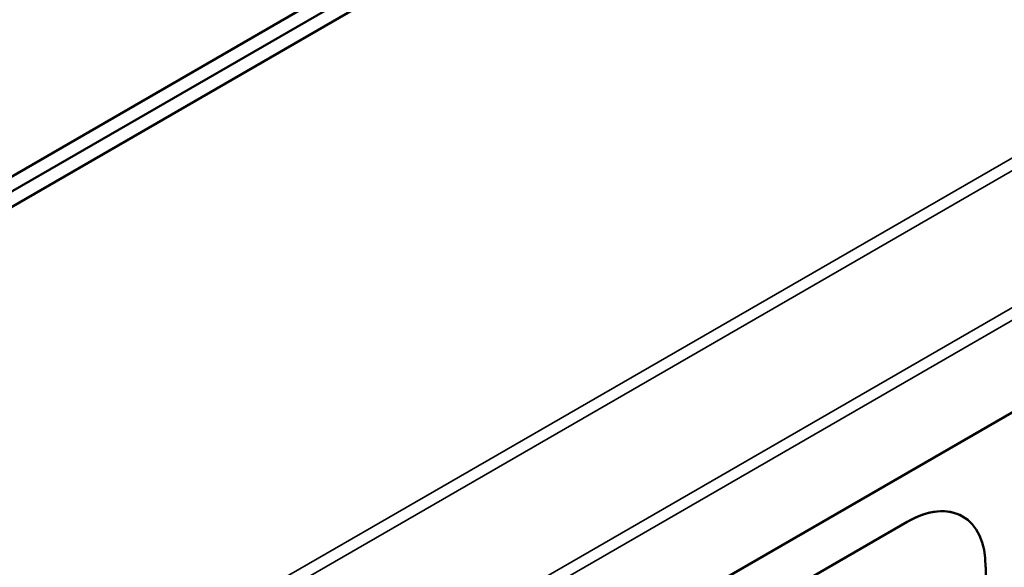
# Model space of a CAD drawing. Header units: millimetres. Extents: x 30 to 861, y 28 to 600.
# Tile 41 of 48: x 734 to 761, y 304 to 319. Entities that reach past the tile are written whole.
import ezdxf

# ---------------------------------------------------------------- set-up
doc = ezdxf.new("R2010")
doc.units = ezdxf.units.MM
doc.header["$LTSCALE"] = 3
doc.layers.add('Visible (ISO)', color=7, linetype='Continuous', lineweight=50)
doc.layers.add('Visible Narrow (ISO)', color=7, linetype='Continuous', lineweight=35)

msp = doc.modelspace()

# ---------------------------------------------------------------- linework, layer by layer
at = {"layer": 'Visible (ISO)'}
for p, q in [((664.626, 273.453), (781.336, 340.835)), ((665.707, 274.485), (778.841, 339.803)), ((667.248, 275.783), (777.3, 339.321)), ((686.84, 265.134), (787.407, 323.197)), ((713.089, 278.971), (758.344, 305.099)), ((758.344, 305.098), (713.089, 278.97)), ((759.844, 305.247), (759.844, 305.247)), ((760.466, 278.97), (760.466, 303.873))]:
    msp.add_line(p, q, dxfattribs=at)
for start_param, end_param in [(0, 0.785398), (5.497787, 7.068583)]:
    msp.add_ellipse((758.344, 302.649), major_axis=(1.5, 2.598), ratio=0.57735, start_param=start_param, end_param=end_param, dxfattribs=at)
at = {"layer": 'Visible Narrow (ISO)'}
for p, q in [((791.428, 332.391), (679.038, 267.503)), ((679.297, 267.307), (791.609, 332.15)), ((792.921, 329.212), (681.171, 264.693)), ((681.262, 264.402), (792.985, 328.905)), ((758.344, 305.099), (758.344, 305.098))]:
    msp.add_line(p, q, dxfattribs=at)

doc.saveas('drawing.dxf')
